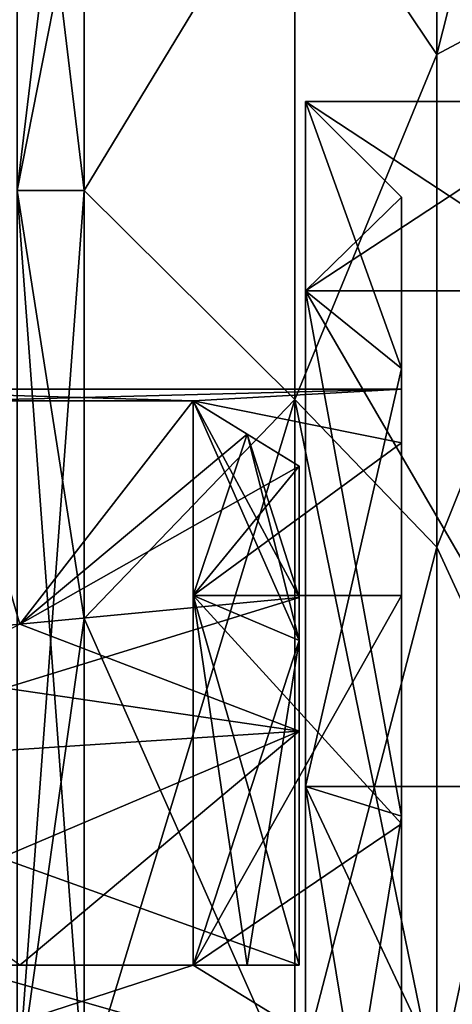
# Model space of a CAD drawing. Header units: millimetres. Extents: x -83 to 0, y -130 to 130.
# Tile 53 of 84: x -78.48 to -75.1, y 40.69 to 48.39. Entities that reach past the tile are written whole.
import ezdxf

# ---------------------------------------------------------------- set-up
doc = ezdxf.new("R2010")
doc.units = ezdxf.units.MM
doc.header["$LTSCALE"] = 65.185185
for name, color, linetype in [('273', 7, 'CONTINUOUS'), ('275', 7, 'CONTINUOUS'), ('288', 7, 'CONTINUOUS'), ('291', 7, 'CONTINUOUS'), ('292', 7, 'CONTINUOUS'), ('346', 7, 'CONTINUOUS'), ('347', 7, 'CONTINUOUS'), ('350', 7, 'CONTINUOUS'), ('351', 7, 'CONTINUOUS'), ('352', 7, 'CONTINUOUS'), ('515', 7, 'CONTINUOUS'), ('525', 7, 'CONTINUOUS'), ('526', 7, 'CONTINUOUS'), ('527', 7, 'CONTINUOUS'), ('528', 7, 'CONTINUOUS'), ('532', 7, 'CONTINUOUS'), ('534', 7, 'CONTINUOUS'), ('633', 7, 'CONTINUOUS'), ('636', 7, 'CONTINUOUS'), ('638', 7, 'CONTINUOUS')]:
    doc.layers.add(name, color=color, linetype=linetype)

msp = doc.modelspace()

# ---------------------------------------------------------------- linework, layer by layer
at = {"layer": '273', "linetype": 'CONTINUOUS'}
for points in [[(-76.25, 47.75), (-76.25, 46.2699, -4.5553), (-74, 47.75), (-76.25, 47.75)], [(-74, 47.75), (-76.25, 46.2699, -4.5553), (-74, 46.27, -4.5551), (-74, 47.75)], [(-74, 46.27, -4.5551), (-76.25, 46.2699, -4.5553), (-74, 42.395, -7.3707), (-74, 46.27, -4.5551)], [(-76.25, 46.2699, -4.5553), (-76.25, 42.3949, -7.3707), (-74, 42.395, -7.3707), (-76.25, 46.2699, -4.5553)], [(-76.25, 42.3949, -7.3707), (-76.25, 37.6051, -7.3707), (-74, 42.395, -7.3707), (-76.25, 42.3949, -7.3707)], [(-74, 42.395, -7.3707), (-76.25, 37.6051, -7.3707), (-74, 37.605, -7.3707), (-74, 42.395, -7.3707)]]:
    msp.add_3dface(points, dxfattribs=at)
at = {"layer": '275', "linetype": 'CONTINUOUS'}
for points in [[(-76.25, 47.75), (-74, 47.75), (-74, 46.27, 4.5551), (-76.25, 47.75)], [(-76.25, 46.2699, 4.5553), (-76.25, 47.75), (-74, 46.27, 4.5551), (-76.25, 46.2699, 4.5553)], [(-74, 42.395, 7.3707), (-76.25, 46.2699, 4.5553), (-74, 46.27, 4.5551), (-74, 42.395, 7.3707)], [(-76.25, 42.3949, 7.3707), (-76.25, 46.2699, 4.5553), (-74, 42.395, 7.3707), (-76.25, 42.3949, 7.3707)], [(-74, 37.605, 7.3707), (-76.25, 42.3949, 7.3707), (-74, 42.395, 7.3707), (-74, 37.605, 7.3707)], [(-76.25, 37.6051, 7.3707), (-76.25, 42.3949, 7.3707), (-74, 37.605, 7.3707), (-76.25, 37.6051, 7.3707)]]:
    msp.add_3dface(points, dxfattribs=at)
at = {"layer": '288', "linetype": 'CONTINUOUS'}
for points in [[(-73.2602, 49.1684, 15.8802), (-73.2602, 55.8802, 9.1684), (-75.2261, 48.1149, 11.1692), (-73.2602, 49.1684, 15.8802)], [(-75.2261, 48.1149, 11.1692), (-73.2602, 55.8802, 9.1684), (-75.2261, 51.1692, 8.1149), (-75.2261, 48.1149, 11.1692)], [(-75.2261, 51.1692, -8.1149), (-73.2602, 49.1684, -15.8802), (-75.2261, 48.1149, -11.1692), (-75.2261, 51.1692, -8.1149)], [(-73.2602, 40, 18.3369), (-73.2602, 49.1684, 15.8802), (-75.2261, 40, 13.8059), (-73.2602, 40, 18.3369)], [(-75.2261, 40, 13.8059), (-73.2602, 49.1684, 15.8802), (-75.2261, 44.2663, 13.1302), (-75.2261, 40, 13.8059)], [(-75.2261, 44.2663, 13.1302), (-73.2602, 49.1684, 15.8802), (-75.2261, 48.1149, 11.1692), (-75.2261, 44.2663, 13.1302)], [(-73.2602, 49.1684, -15.8802), (-73.2602, 40, -18.3369), (-75.2261, 44.2663, -13.1302), (-73.2602, 49.1684, -15.8802)], [(-75.2261, 48.1149, -11.1692), (-73.2602, 49.1684, -15.8802), (-75.2261, 44.2663, -13.1302), (-75.2261, 48.1149, -11.1692)], [(-75.2261, 44.2663, -13.1302), (-73.2602, 40, -18.3369), (-75.2261, 40, -13.8059), (-75.2261, 44.2663, -13.1302)]]:
    msp.add_3dface(points, dxfattribs=at)
at = {"layer": '291', "linetype": 'CONTINUOUS'}
for points in [[(-78.5, 51.4127, 3.7082), (-78.5, 47.0534, 9.7082), (-77.9782, 51.4127, 3.7082), (-78.5, 51.4127, 3.7082)], [(-77.9782, 51.4127, 3.7082), (-78.5, 47.0534, 9.7082), (-77.9782, 49.7082, 7.0534), (-77.9782, 51.4127, 3.7082)], [(-78.5, 47.0534, -9.7082), (-78.5, 51.4127, -3.7082), (-77.9782, 47.0534, -9.7082), (-78.5, 47.0534, -9.7082)], [(-77.9782, 47.0534, -9.7082), (-78.5, 51.4127, -3.7082), (-77.9782, 49.7082, -7.0534), (-77.9782, 47.0534, -9.7082)], [(-77.9782, 49.7082, 7.0534), (-78.5, 47.0534, 9.7082), (-77.9782, 47.0534, 9.7082), (-77.9782, 49.7082, 7.0534)], [(-78.5, 47.0534, 9.7082), (-78.5, 40, 12), (-77.9782, 47.0534, 9.7082), (-78.5, 47.0534, 9.7082)], [(-77.9782, 47.0534, 9.7082), (-78.5, 40, 12), (-77.9782, 43.7082, 11.4127), (-77.9782, 47.0534, 9.7082)], [(-78.5, 40, -12), (-78.5, 47.0534, -9.7082), (-77.9782, 40, -12), (-78.5, 40, -12)], [(-77.9782, 40, -12), (-78.5, 47.0534, -9.7082), (-77.9782, 43.7082, -11.4127), (-77.9782, 40, -12)], [(-77.9782, 43.7082, -11.4127), (-78.5, 47.0534, -9.7082), (-77.9782, 47.0534, -9.7082), (-77.9782, 43.7082, -11.4127)], [(-77.9782, 43.7082, 11.4127), (-78.5, 40, 12), (-77.9782, 40, 12), (-77.9782, 43.7082, 11.4127)]]:
    msp.add_3dface(points, dxfattribs=at)
at = {"layer": '292', "linetype": 'CONTINUOUS'}
for points in [[(-75.2261, 48.1149, 11.1692), (-75.2261, 51.1692, 8.1149), (-76.3323, 49.7665, 7.7885), (-75.2261, 48.1149, 11.1692)], [(-75.2261, 51.1692, -8.1149), (-75.2261, 48.1149, -11.1692), (-76.3323, 49.7665, -7.7885), (-75.2261, 51.1692, -8.1149)], [(-77.9782, 47.0534, -9.7082), (-77.9782, 49.7082, -7.0534), (-76.3323, 49.7665, -7.7885), (-77.9782, 47.0534, -9.7082)], [(-76.3323, 45.42, -11.2547), (-77.9782, 47.0534, -9.7082), (-76.3323, 49.7665, -7.7885), (-76.3323, 45.42, -11.2547)], [(-77.9782, 49.7082, 7.0534), (-77.9782, 47.0534, 9.7082), (-76.3323, 49.7665, 7.7885), (-77.9782, 49.7082, 7.0534)], [(-76.3323, 49.7665, 7.7885), (-77.9782, 47.0534, 9.7082), (-76.3323, 45.42, 11.2547), (-76.3323, 49.7665, 7.7885)], [(-75.2261, 48.1149, 11.1692), (-76.3323, 49.7665, 7.7885), (-76.3323, 45.42, 11.2547), (-75.2261, 48.1149, 11.1692)], [(-75.2261, 48.1149, -11.1692), (-76.3323, 45.42, -11.2547), (-76.3323, 49.7665, -7.7885), (-75.2261, 48.1149, -11.1692)], [(-75.2261, 44.2663, 13.1302), (-75.2261, 48.1149, 11.1692), (-76.3323, 45.42, 11.2547), (-75.2261, 44.2663, 13.1302)], [(-75.2261, 48.1149, -11.1692), (-75.2261, 44.2663, -13.1302), (-76.3323, 45.42, -11.2547), (-75.2261, 48.1149, -11.1692)], [(-77.9782, 43.7082, -11.4127), (-77.9782, 47.0534, -9.7082), (-76.3323, 45.42, -11.2547), (-77.9782, 43.7082, -11.4127)], [(-77.9782, 47.0534, 9.7082), (-77.9782, 43.7082, 11.4127), (-76.3323, 45.42, 11.2547), (-77.9782, 47.0534, 9.7082)], [(-76.3323, 40, -12.4918), (-77.9782, 43.7082, -11.4127), (-76.3323, 45.42, -11.2547), (-76.3323, 40, -12.4918)], [(-77.9782, 43.7082, 11.4127), (-77.9782, 40, 12), (-76.3323, 45.42, 11.2547), (-77.9782, 43.7082, 11.4127)], [(-76.3323, 45.42, 11.2547), (-77.9782, 40, 12), (-76.3323, 40, 12.4918), (-76.3323, 45.42, 11.2547)], [(-75.2261, 44.2663, 13.1302), (-76.3323, 45.42, 11.2547), (-76.3323, 40, 12.4918), (-75.2261, 44.2663, 13.1302)], [(-75.2261, 44.2663, -13.1302), (-75.2261, 40, -13.8059), (-76.3323, 45.42, -11.2547), (-75.2261, 44.2663, -13.1302)], [(-75.2261, 40, -13.8059), (-76.3323, 40, -12.4918), (-76.3323, 45.42, -11.2547), (-75.2261, 40, -13.8059)], [(-75.2261, 40, 13.8059), (-75.2261, 44.2663, 13.1302), (-76.3323, 40, 12.4918), (-75.2261, 40, 13.8059)], [(-77.9782, 40, -12), (-77.9782, 43.7082, -11.4127), (-76.3323, 40, -12.4918), (-77.9782, 40, -12)]]:
    msp.add_3dface(points, dxfattribs=at)
at = {"layer": '346', "linetype": 'CONTINUOUS'}
for points in [[(-75.5, 45.5), (-80.2, 45.5), (-78.9875, 45.4083, -1), (-75.5, 45.5)], [(-77.1269, 45.4083, -1), (-75.5, 45.5), (-78.9875, 45.4083, -1), (-77.1269, 45.4083, -1)], [(-75.5, 45.0813, -2.1048), (-75.5, 45.5), (-77.1269, 45.4083, -1), (-75.5, 45.0813, -2.1048)], [(-77.1269, 43.8891, -3.8891), (-75.5, 45.0813, -2.1048), (-77.1269, 45.4083, -1), (-77.1269, 43.8891, -3.8891)], [(-75.5, 43.8891, -3.8891), (-75.5, 45.0813, -2.1048), (-77.1269, 43.8891, -3.8891), (-75.5, 43.8891, -3.8891)], [(-75.5, 42.1048, -5.0813), (-75.5, 43.8891, -3.8891), (-77.1269, 41, -5.4083), (-75.5, 42.1048, -5.0813)], [(-77.1269, 41, -5.4083), (-75.5, 43.8891, -3.8891), (-77.1269, 43.8891, -3.8891), (-77.1269, 41, -5.4083)], [(-75.5, 40, -5.5), (-75.5, 42.1048, -5.0813), (-77.1269, 41, -5.4083), (-75.5, 40, -5.5)], [(-80.2, 40, -5.5), (-75.5, 40, -5.5), (-77.1269, 41, -5.4083), (-80.2, 40, -5.5)], [(-80.2, 40, -5.5), (-77.1269, 41, -5.4083), (-78.9875, 41, -5.4083), (-80.2, 40, -5.5)]]:
    msp.add_3dface(points, dxfattribs=at)
at = {"layer": '347', "linetype": 'CONTINUOUS'}
for points in [[(-75.5, 45.5), (-75.5, 45.0813, -2.1048), (-75.5, 47), (-75.5, 45.5)], [(-75.5, 45.5), (-75.5, 47), (-75.5, 45.6631, 4.1145), (-75.5, 45.5)], [(-75.5, 45.0813, -2.1048), (-75.5, 43.8891, -3.8891), (-75.5, 47), (-75.5, 45.0813, -2.1048)], [(-75.5, 47), (-75.5, 43.8891, -3.8891), (-75.5, 45.6631, -4.1145), (-75.5, 47)], [(-75.5, 45.5), (-75.5, 45.6631, 4.1145), (-75.5, 45.0813, 2.1048), (-75.5, 45.5)], [(-75.5, 43.8891, -3.8891), (-75.5, 42.1048, -5.0813), (-75.5, 45.6631, -4.1145), (-75.5, 43.8891, -3.8891)], [(-75.5, 45.6631, -4.1145), (-75.5, 42.1048, -5.0813), (-75.5, 37.8369, -6.6574), (-75.5, 45.6631, -4.1145)], [(-75.5, 42.1631, -6.6574), (-75.5, 45.6631, -4.1145), (-75.5, 37.8369, -6.6574), (-75.5, 42.1631, -6.6574)], [(-75.5, 45.6631, 4.1145), (-75.5, 42.1631, 6.6574), (-75.5, 42.1048, 5.0813), (-75.5, 45.6631, 4.1145)], [(-75.5, 45.0813, 2.1048), (-75.5, 45.6631, 4.1145), (-75.5, 43.8891, 3.8891), (-75.5, 45.0813, 2.1048)], [(-75.5, 43.8891, 3.8891), (-75.5, 45.6631, 4.1145), (-75.5, 42.1048, 5.0813), (-75.5, 43.8891, 3.8891)], [(-75.5, 37.8369, 6.6574), (-75.5, 34.3369, 4.1145), (-75.5, 42.1631, 6.6574), (-75.5, 37.8369, 6.6574)], [(-75.5, 42.1631, 6.6574), (-75.5, 34.3369, 4.1145), (-75.5, 37.8952, 5.0813), (-75.5, 42.1631, 6.6574)], [(-75.5, 42.1048, 5.0813), (-75.5, 42.1631, 6.6574), (-75.5, 40, 5.5), (-75.5, 42.1048, 5.0813)], [(-75.5, 40, 5.5), (-75.5, 42.1631, 6.6574), (-75.5, 37.8952, 5.0813), (-75.5, 40, 5.5)], [(-75.5, 42.1048, -5.0813), (-75.5, 40, -5.5), (-75.5, 37.8369, -6.6574), (-75.5, 42.1048, -5.0813)]]:
    msp.add_3dface(points, dxfattribs=at)
at = {"layer": '350', "linetype": 'CONTINUOUS'}
for points in [[(-80.2, 45.5), (-75.5, 45.5), (-77.1269, 45.4083, 1), (-80.2, 45.5)], [(-80.2, 45.5), (-77.1269, 45.4083, 1), (-78.9875, 45.4083, 1), (-80.2, 45.5)], [(-75.5, 45.5), (-75.5, 45.0813, 2.1048), (-77.1269, 45.4083, 1), (-75.5, 45.5)], [(-77.1269, 45.4083, 1), (-75.5, 45.0813, 2.1048), (-77.1269, 43.8891, 3.8891), (-77.1269, 45.4083, 1)], [(-75.5, 45.0813, 2.1048), (-75.5, 43.8891, 3.8891), (-77.1269, 43.8891, 3.8891), (-75.5, 45.0813, 2.1048)], [(-75.5, 43.8891, 3.8891), (-75.5, 42.1048, 5.0813), (-77.1269, 43.8891, 3.8891), (-75.5, 43.8891, 3.8891)], [(-77.1269, 43.8891, 3.8891), (-75.5, 42.1048, 5.0813), (-77.1269, 41, 5.4083), (-77.1269, 43.8891, 3.8891)], [(-75.5, 42.1048, 5.0813), (-75.5, 40, 5.5), (-77.1269, 41, 5.4083), (-75.5, 42.1048, 5.0813)], [(-75.5, 40, 5.5), (-80.2, 40, 5.5), (-78.9875, 41, 5.4083), (-75.5, 40, 5.5)], [(-77.1269, 41, 5.4083), (-75.5, 40, 5.5), (-78.9875, 41, 5.4083), (-77.1269, 41, 5.4083)]]:
    msp.add_3dface(points, dxfattribs=at)
at = {"layer": '351', "linetype": 'CONTINUOUS'}
for points in [[(-76.25, 47.75), (-76.25, 46.2699, 4.5553), (-75.5, 47), (-76.25, 47.75)], [(-75.5, 47), (-76.25, 46.2699, 4.5553), (-75.5, 45.6631, 4.1145), (-75.5, 47)], [(-76.25, 46.2699, 4.5553), (-76.25, 42.3949, 7.3707), (-75.5, 45.6631, 4.1145), (-76.25, 46.2699, 4.5553)], [(-76.25, 42.3949, 7.3707), (-75.5, 42.1631, 6.6574), (-75.5, 45.6631, 4.1145), (-76.25, 42.3949, 7.3707)], [(-76.25, 42.3949, 7.3707), (-76.25, 37.6051, 7.3707), (-75.5, 42.1631, 6.6574), (-76.25, 42.3949, 7.3707)], [(-76.25, 37.6051, 7.3707), (-75.5, 37.8369, 6.6574), (-75.5, 42.1631, 6.6574), (-76.25, 37.6051, 7.3707)]]:
    msp.add_3dface(points, dxfattribs=at)
at = {"layer": '352', "linetype": 'CONTINUOUS'}
for points in [[(-76.25, 46.2699, -4.5553), (-76.25, 47.75), (-75.5, 45.6631, -4.1145), (-76.25, 46.2699, -4.5553)], [(-76.25, 47.75), (-75.5, 47), (-75.5, 45.6631, -4.1145), (-76.25, 47.75)], [(-76.25, 42.3949, -7.3707), (-76.25, 46.2699, -4.5553), (-75.5, 42.1631, -6.6574), (-76.25, 42.3949, -7.3707)], [(-76.25, 46.2699, -4.5553), (-75.5, 45.6631, -4.1145), (-75.5, 42.1631, -6.6574), (-76.25, 46.2699, -4.5553)], [(-76.25, 37.6051, -7.3707), (-76.25, 42.3949, -7.3707), (-75.5, 37.8369, -6.6574), (-76.25, 37.6051, -7.3707)], [(-76.25, 42.3949, -7.3707), (-75.5, 42.1631, -6.6574), (-75.5, 37.8369, -6.6574), (-76.25, 42.3949, -7.3707)]]:
    msp.add_3dface(points, dxfattribs=at)
at = {"layer": '515', "linetype": 'CONTINUOUS'}
for points in [[(-76.3, 43.873, 1), (-76.3, 44.899, 1), (-76.3, 43.5355, 3.5355), (-76.3, 43.873, 1)], [(-76.3, 42.8284, 2.8284), (-76.3, 43.873, 1), (-76.3, 43.5355, 3.5355), (-76.3, 42.8284, 2.8284)], [(-76.3, 41, 4.899), (-76.3, 42.8284, 2.8284), (-76.3, 43.5355, 3.5355), (-76.3, 41, 4.899)], [(-76.3, 41, 3.873), (-76.3, 42.8284, 2.8284), (-76.3, 41, 4.899), (-76.3, 41, 3.873)]]:
    msp.add_3dface(points, dxfattribs=at)
at = {"layer": '525', "linetype": 'CONTINUOUS'}
for points in [[(-80.6, 41, -3.4583), (-78.9875, 41, -5.4083), (-78.4804, 41, -3.6631), (-80.6, 41, -3.4583)], [(-78.9875, 41, -5.4083), (-77.1269, 41, -5.4083), (-78.4804, 41, -3.6631), (-78.9875, 41, -5.4083)], [(-78.4804, 41, -3.6631), (-77.1269, 41, -5.4083), (-76.7065, 41, -5.1496), (-78.4804, 41, -3.6631)], [(-76.3, 41, -3.873), (-78.4804, 41, -3.6631), (-76.3, 41, -4.899), (-76.3, 41, -3.873)], [(-76.3, 41, -4.899), (-78.4804, 41, -3.6631), (-76.7065, 41, -5.1496), (-76.3, 41, -4.899)]]:
    msp.add_3dface(points, dxfattribs=at)
at = {"layer": '526', "linetype": 'CONTINUOUS'}
for points in [[(-77.1269, 45.4083, -1), (-78.9875, 45.4083, -1), (-78.4809, 43.6631, -1), (-77.1269, 45.4083, -1)], [(-76.3, 43.873, -1), (-77.1269, 45.4083, -1), (-78.4809, 43.6631, -1), (-76.3, 43.873, -1)], [(-76.7063, 45.1495, -1), (-77.1269, 45.4083, -1), (-76.3, 43.873, -1), (-76.7063, 45.1495, -1)], [(-76.3, 44.899, -1), (-76.7063, 45.1495, -1), (-76.3, 43.873, -1), (-76.3, 44.899, -1)]]:
    msp.add_3dface(points, dxfattribs=at)
at = {"layer": '527', "linetype": 'CONTINUOUS'}
for points in [[(-80.6, 43.4583, 1), (-78.9875, 45.4083, 1), (-78.4804, 43.6631, 1), (-80.6, 43.4583, 1)], [(-78.9875, 45.4083, 1), (-77.1269, 45.4083, 1), (-78.4804, 43.6631, 1), (-78.9875, 45.4083, 1)], [(-78.4804, 43.6631, 1), (-77.1269, 45.4083, 1), (-76.7065, 45.1496, 1), (-78.4804, 43.6631, 1)], [(-76.3, 44.899, 1), (-78.4804, 43.6631, 1), (-76.7065, 45.1496, 1), (-76.3, 44.899, 1)], [(-76.3, 44.899, 1), (-76.3, 43.873, 1), (-78.4804, 43.6631, 1), (-76.3, 44.899, 1)]]:
    msp.add_3dface(points, dxfattribs=at)
at = {"layer": '528', "linetype": 'CONTINUOUS'}
for points in [[(-77.1269, 41, 5.4083), (-78.9875, 41, 5.4083), (-78.4809, 41, 3.6631), (-77.1269, 41, 5.4083)], [(-76.3, 41, 3.873), (-77.1269, 41, 5.4083), (-78.4809, 41, 3.6631), (-76.3, 41, 3.873)], [(-77.1269, 41, 5.4083), (-76.3, 41, 3.873), (-76.7063, 41, 5.1495), (-77.1269, 41, 5.4083)], [(-76.3, 41, 3.873), (-76.3, 41, 4.899), (-76.7063, 41, 5.1495), (-76.3, 41, 3.873)]]:
    msp.add_3dface(points, dxfattribs=at)
at = {"layer": '532', "linetype": 'CONTINUOUS'}
for points in [[(-76.3, 43.873, 1), (-76.3, 42.8284, 2.8284), (-78.4804, 43.6631, 1), (-76.3, 43.873, 1)], [(-76.3, 42.8284, 2.8284), (-80.6, 43.4583, 1), (-78.4804, 43.6631, 1), (-76.3, 42.8284, 2.8284)], [(-80.6, 42.5456, 2.5456), (-80.6, 43.4583, 1), (-76.3, 42.8284, 2.8284), (-80.6, 42.5456, 2.5456)], [(-80.6, 42.5456, 2.5456), (-76.3, 42.8284, 2.8284), (-76.3, 41, 3.873), (-80.6, 42.5456, 2.5456)], [(-76.3, 41, 3.873), (-78.4809, 41, 3.6631), (-80.6, 42.5456, 2.5456), (-76.3, 41, 3.873)]]:
    msp.add_3dface(points, dxfattribs=at)
at = {"layer": '534', "linetype": 'CONTINUOUS'}
for points in [[(-77.1269, 45.4083, 1), (-77.1269, 43.8891, 3.8891), (-76.7065, 45.1496, 1), (-77.1269, 45.4083, 1)], [(-77.1269, 43.8891, 3.8891), (-76.3, 44.899, 1), (-76.7065, 45.1496, 1), (-77.1269, 43.8891, 3.8891)], [(-76.3, 44.899, 1), (-77.1269, 43.8891, 3.8891), (-76.3, 43.5355, 3.5355), (-76.3, 44.899, 1)], [(-77.1269, 43.8891, 3.8891), (-77.1269, 41, 5.4083), (-76.3, 43.5355, 3.5355), (-77.1269, 43.8891, 3.8891)], [(-77.1269, 41, 5.4083), (-76.7063, 41, 5.1495), (-76.3, 43.5355, 3.5355), (-77.1269, 41, 5.4083)], [(-76.3, 41, 4.899), (-76.3, 43.5355, 3.5355), (-76.7063, 41, 5.1495), (-76.3, 41, 4.899)]]:
    msp.add_3dface(points, dxfattribs=at)
at = {"layer": '633', "linetype": 'CONTINUOUS'}
for points in [[(-76.3, 44.899, -1), (-76.3, 43.873, -1), (-76.3, 43.5355, -3.5355), (-76.3, 44.899, -1)], [(-76.3, 43.873, -1), (-76.3, 42.8284, -2.8284), (-76.3, 43.5355, -3.5355), (-76.3, 43.873, -1)], [(-76.3, 41, -3.873), (-76.3, 41, -4.899), (-76.3, 43.5355, -3.5355), (-76.3, 41, -3.873)], [(-76.3, 42.8284, -2.8284), (-76.3, 41, -3.873), (-76.3, 43.5355, -3.5355), (-76.3, 42.8284, -2.8284)]]:
    msp.add_3dface(points, dxfattribs=at)
at = {"layer": '636', "linetype": 'CONTINUOUS'}
for points in [[(-76.3, 43.873, -1), (-78.4809, 43.6631, -1), (-80.6, 42.5456, -2.5456), (-76.3, 43.873, -1)], [(-76.3, 43.873, -1), (-80.6, 42.5456, -2.5456), (-76.3, 42.8284, -2.8284), (-76.3, 43.873, -1)], [(-80.6, 42.5456, -2.5456), (-80.6, 41, -3.4583), (-76.3, 42.8284, -2.8284), (-80.6, 42.5456, -2.5456)], [(-80.6, 41, -3.4583), (-78.4804, 41, -3.6631), (-76.3, 42.8284, -2.8284), (-80.6, 41, -3.4583)], [(-78.4804, 41, -3.6631), (-76.3, 41, -3.873), (-76.3, 42.8284, -2.8284), (-78.4804, 41, -3.6631)]]:
    msp.add_3dface(points, dxfattribs=at)
at = {"layer": '638', "linetype": 'CONTINUOUS'}
for points in [[(-77.1269, 43.8891, -3.8891), (-77.1269, 45.4083, -1), (-76.3, 43.5355, -3.5355), (-77.1269, 43.8891, -3.8891)], [(-77.1269, 45.4083, -1), (-76.7063, 45.1495, -1), (-76.3, 43.5355, -3.5355), (-77.1269, 45.4083, -1)], [(-76.3, 44.899, -1), (-76.3, 43.5355, -3.5355), (-76.7063, 45.1495, -1), (-76.3, 44.899, -1)], [(-77.1269, 41, -5.4083), (-77.1269, 43.8891, -3.8891), (-76.7065, 41, -5.1496), (-77.1269, 41, -5.4083)], [(-77.1269, 43.8891, -3.8891), (-76.3, 41, -4.899), (-76.7065, 41, -5.1496), (-77.1269, 43.8891, -3.8891)], [(-76.3, 41, -4.899), (-77.1269, 43.8891, -3.8891), (-76.3, 43.5355, -3.5355), (-76.3, 41, -4.899)]]:
    msp.add_3dface(points, dxfattribs=at)

doc.saveas('drawing.dxf')
